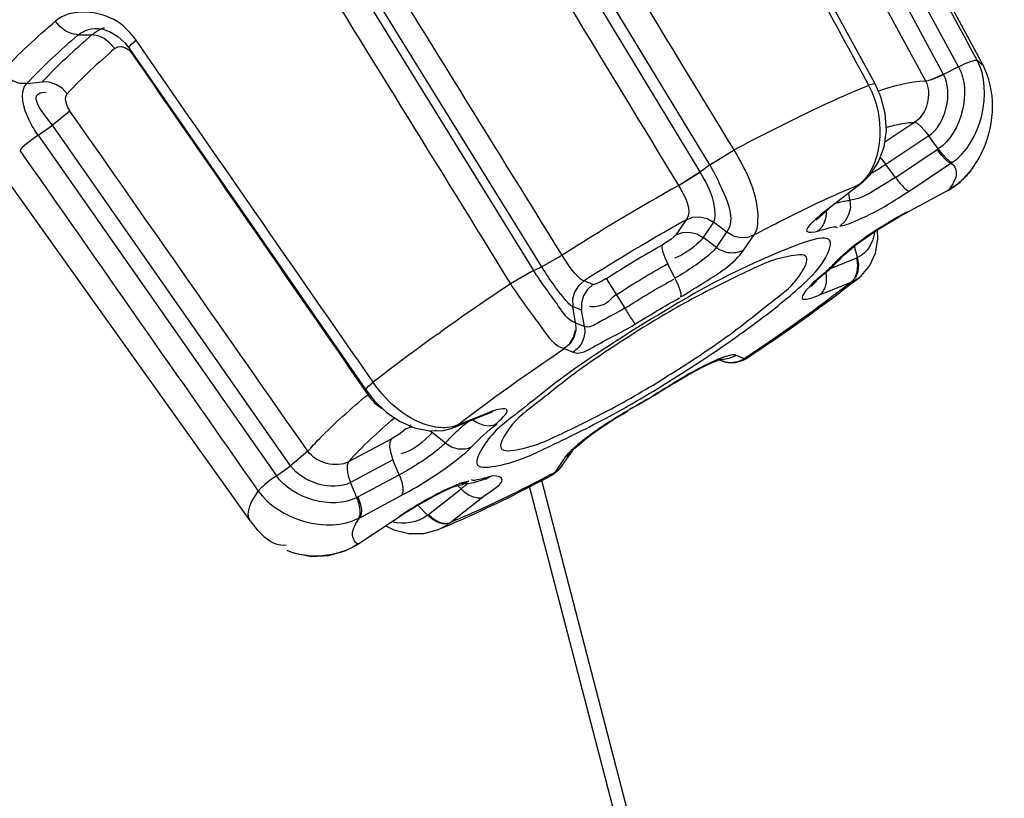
# Paper-space layout 'Sheet' of a CAD drawing. Header units: inches. Extents: x 0.2 to 10.8, y 0.2 to 8.3.
# Tile 19 of 256: x 1.6394 to 1.7409, y 1.6945 to 1.7747. Entities that reach past the tile are written whole.
import ezdxf

# ---------------------------------------------------------------- set-up
doc = ezdxf.new("R2010")
doc.units = ezdxf.units.IN
doc.header["$MEASUREMENT"] = 0
doc.layers.get('0').update_dxf_attribs({"lineweight": 5})

psp = doc.layouts.new('Sheet')

# ---------------------------------------------------------------- linework, layer by layer
at = {"color": 0, "linetype": 'ByBlock', "lineweight": -3}
for p, q in [((1.738661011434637, 1.770057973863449), (1.713147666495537, 1.817496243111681)), ((1.736141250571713, 1.76989915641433), (1.715775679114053, 1.807513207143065)), ((1.71420431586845, 1.806717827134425), (1.734562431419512, 1.769142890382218)), ((1.727539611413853, 1.768133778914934), (1.707033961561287, 1.805721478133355)), ((1.71237861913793, 1.80598629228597), (1.732735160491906, 1.768428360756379)), ((1.710498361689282, 1.759785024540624), (1.688202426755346, 1.796508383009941)), ((1.68722545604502, 1.795780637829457), (1.70947708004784, 1.75907187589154)), ((1.669749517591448, 1.785441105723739), (1.692334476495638, 1.748894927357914)), ((1.693198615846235, 1.749271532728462), (1.67058422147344, 1.785796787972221)), ((1.645422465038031, 1.773184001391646), (1.646822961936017, 1.773183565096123)), ((1.650270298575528, 1.771862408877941), (1.650628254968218, 1.771632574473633)), ((1.650631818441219, 1.771834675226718), (1.675047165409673, 1.736591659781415)), ((1.650628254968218, 1.771632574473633), (1.650905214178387, 1.771327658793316)), ((1.736141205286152, 1.769900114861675), (1.734577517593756, 1.769112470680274)), ((1.738050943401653, 1.770576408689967), (1.738661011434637, 1.770057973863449)), ((1.640105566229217, 1.768153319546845), (1.641699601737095, 1.768335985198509)), ((1.727539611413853, 1.768133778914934), (1.726874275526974, 1.767983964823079)), ((1.6631502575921, 1.723075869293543), (1.631866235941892, 1.766923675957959)), ((1.64456097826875, 1.765326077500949), (1.642749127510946, 1.763870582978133)), ((1.641272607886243, 1.76284065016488), (1.642747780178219, 1.763871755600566)), ((1.667302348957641, 1.728776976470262), (1.642749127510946, 1.763870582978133)), ((1.731646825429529, 1.76417657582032), (1.728530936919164, 1.762107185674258)), ((1.641272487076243, 1.762841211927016), (1.665831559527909, 1.727745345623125)), ((1.733063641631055, 1.762765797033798), (1.72864856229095, 1.759833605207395)), ((1.734044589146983, 1.761427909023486), (1.733063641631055, 1.762765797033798)), ((1.710498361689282, 1.759785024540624), (1.712999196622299, 1.761331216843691)), ((1.729630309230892, 1.758494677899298), (1.73393458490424, 1.761353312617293)), ((1.73393458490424, 1.761353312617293), (1.734044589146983, 1.761427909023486)), ((1.710493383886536, 1.759782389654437), (1.709498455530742, 1.759045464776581)), ((1.728065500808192, 1.76055200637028), (1.728648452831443, 1.759833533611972)), ((1.729630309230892, 1.758494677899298), (1.72864856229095, 1.759833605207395)), ((1.731055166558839, 1.757089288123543), (1.735359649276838, 1.759948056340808)), ((1.735359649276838, 1.759948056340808), (1.735482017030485, 1.760030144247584)), ((1.707268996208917, 1.757657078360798), (1.70947708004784, 1.75907187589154)), ((1.707272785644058, 1.757654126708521), (1.709498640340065, 1.759045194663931)), ((1.722506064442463, 1.75510489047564), (1.726115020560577, 1.757882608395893)), ((1.726115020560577, 1.757882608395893), (1.725867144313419, 1.757744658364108)), ((1.725959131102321, 1.757819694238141), (1.725897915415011, 1.757769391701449)), ((1.725959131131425, 1.757819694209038), (1.726226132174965, 1.757971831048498)), ((1.726226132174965, 1.757971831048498), (1.726115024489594, 1.757882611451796)), ((1.72495190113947, 1.756135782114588), (1.724815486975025, 1.756861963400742)), ((1.730755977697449, 1.754841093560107), (1.735147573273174, 1.757226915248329)), ((1.735014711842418, 1.757116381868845), (1.735125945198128, 1.757208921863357)), ((1.735143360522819, 1.757186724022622), (1.735014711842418, 1.757116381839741)), ((1.735268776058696, 1.757294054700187), (1.735144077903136, 1.757187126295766)), ((1.735268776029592, 1.757294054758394), (1.735147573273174, 1.757226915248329)), ((1.721455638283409, 1.754077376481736), (1.722754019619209, 1.755242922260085)), ((1.722754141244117, 1.755242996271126), (1.722506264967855, 1.755105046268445)), ((1.730755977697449, 1.754841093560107), (1.730888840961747, 1.754951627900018)), ((1.708060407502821, 1.754130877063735), (1.706986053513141, 1.752559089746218)), ((1.710894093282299, 1.753879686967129), (1.7098217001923, 1.752310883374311)), ((1.712255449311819, 1.752853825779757), (1.710894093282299, 1.753879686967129)), ((1.711184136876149, 1.751284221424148), (1.712229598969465, 1.752813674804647)), ((1.71292722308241, 1.752484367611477), (1.712255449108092, 1.752853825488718)), ((1.71401969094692, 1.751035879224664), (1.715065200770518, 1.7525653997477)), ((1.715065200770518, 1.7525653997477), (1.715097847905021, 1.752611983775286)), ((1.711184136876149, 1.751284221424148), (1.7098217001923, 1.752310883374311)), ((1.695283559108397, 1.750471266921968), (1.693198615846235, 1.749271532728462)), ((1.725737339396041, 1.750250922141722), (1.725422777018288, 1.751411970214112)), ((1.706914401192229, 1.748108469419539), (1.706165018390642, 1.749583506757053)), ((1.722931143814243, 1.749104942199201), (1.725653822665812, 1.750215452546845)), ((1.724152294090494, 1.750313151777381), (1.723622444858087, 1.749918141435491)), ((1.725653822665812, 1.750215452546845), (1.725737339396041, 1.750250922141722)), ((1.692334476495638, 1.748894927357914), (1.689962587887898, 1.747519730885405)), ((1.692338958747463, 1.748898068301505), (1.693194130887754, 1.749268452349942)), ((1.698461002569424, 1.747447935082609), (1.697538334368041, 1.747822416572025)), ((1.699825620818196, 1.748062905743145), (1.701740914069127, 1.745006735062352)), ((1.720933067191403, 1.747250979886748), (1.721549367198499, 1.747848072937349)), ((1.721550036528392, 1.7478486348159), (1.72120005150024, 1.747626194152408)), ((1.72182579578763, 1.746376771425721), (1.725173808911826, 1.747742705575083)), ((1.725173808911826, 1.747742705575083), (1.725879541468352, 1.748155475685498)), ((1.697293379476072, 1.744799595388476), (1.696372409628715, 1.745173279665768)), ((1.696654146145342, 1.74350013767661), (1.696372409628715, 1.745173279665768)), ((1.697575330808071, 1.743125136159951), (1.697293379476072, 1.744799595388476)), ((1.696677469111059, 1.743489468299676), (1.697575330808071, 1.743125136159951)), ((1.682467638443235, 1.742348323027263), (1.682707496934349, 1.742520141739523)), ((1.695509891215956, 1.740841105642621), (1.696407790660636, 1.740476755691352)), ((1.711459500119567, 1.739690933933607), (1.711696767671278, 1.739769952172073)), ((1.711459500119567, 1.739690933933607), (1.711735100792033, 1.739579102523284)), ((1.711735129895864, 1.739579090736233), (1.711885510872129, 1.739523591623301)), ((1.711842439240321, 1.739537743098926), (1.711772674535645, 1.739564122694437)), ((1.712106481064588, 1.739457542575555), (1.711842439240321, 1.739537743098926)), ((1.711885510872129, 1.739523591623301), (1.712570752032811, 1.739403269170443)), ((1.712615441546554, 1.739395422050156), (1.713367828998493, 1.739488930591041)), ((1.71407074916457, 1.739805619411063), (1.713172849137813, 1.740169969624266)), ((1.714225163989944, 1.739908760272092), (1.71407074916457, 1.739805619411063)), ((1.714275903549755, 1.739829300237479), (1.71409924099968, 1.739798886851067)), ((1.674955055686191, 1.736526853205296), (1.675249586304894, 1.736100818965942)), ((1.675248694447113, 1.736094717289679), (1.675357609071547, 1.736188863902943)), ((1.675249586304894, 1.736100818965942), (1.675352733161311, 1.736195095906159)), ((1.687754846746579, 1.734269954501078), (1.684495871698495, 1.732940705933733)), ((1.687378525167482, 1.734045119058), (1.68775455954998, 1.73426983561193)), ((1.687379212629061, 1.73404542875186), (1.688043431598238, 1.734281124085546)), ((1.688043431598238, 1.734281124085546), (1.688107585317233, 1.734296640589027)), ((1.702030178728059, 1.734402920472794), (1.702090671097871, 1.734473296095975)), ((1.684119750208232, 1.73271595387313), (1.687378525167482, 1.734045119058)), ((1.679215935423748, 1.732600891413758), (1.679803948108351, 1.732786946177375)), ((1.681661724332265, 1.732359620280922), (1.681926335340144, 1.732197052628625)), ((1.684405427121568, 1.732906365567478), (1.683990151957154, 1.732665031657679)), ((1.68411977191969, 1.732715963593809), (1.683990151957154, 1.732665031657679)), ((1.684495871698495, 1.732940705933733), (1.684119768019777, 1.732715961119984)), ((1.684495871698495, 1.732940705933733), (1.684405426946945, 1.732906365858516)), ((1.677659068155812, 1.731522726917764), (1.67328226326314, 1.729184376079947)), ((1.681926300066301, 1.732197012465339), (1.683247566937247, 1.731132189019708)), ((1.669082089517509, 1.730265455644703), (1.667302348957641, 1.728776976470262)), ((1.695303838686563, 1.72879680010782), (1.696349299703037, 1.73032624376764)), ((1.67785088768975, 1.729378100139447), (1.673482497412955, 1.727044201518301)), ((1.678499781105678, 1.727839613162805), (1.67785088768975, 1.729378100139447)), ((1.695560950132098, 1.729610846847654), (1.694515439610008, 1.728081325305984)), ((1.665830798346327, 1.727745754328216), (1.667302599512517, 1.728776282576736)), ((1.694515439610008, 1.728081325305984), (1.69508050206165, 1.728519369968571)), ((1.695051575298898, 1.728478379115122), (1.695180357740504, 1.728627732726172)), ((1.69508050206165, 1.728519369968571), (1.695303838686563, 1.72879680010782)), ((1.695303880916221, 1.728796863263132), (1.6952142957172, 1.728671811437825)), ((1.674241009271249, 1.725564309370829), (1.678499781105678, 1.727839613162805)), ((1.687507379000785, 1.727557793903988), (1.687328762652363, 1.72750391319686)), ((1.687389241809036, 1.727403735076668), (1.687966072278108, 1.72770089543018)), ((1.6873894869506, 1.72740383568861), (1.687564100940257, 1.727452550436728)), ((1.725307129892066, 1.603589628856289), (1.693190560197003, 1.727269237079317)), ((1.694481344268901, 1.728037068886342), (1.694149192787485, 1.72776380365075)), ((1.674130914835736, 1.725506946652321), (1.673482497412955, 1.727044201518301)), ((1.681512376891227, 1.723750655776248), (1.684873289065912, 1.726390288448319)), ((1.684873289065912, 1.726390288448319), (1.684546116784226, 1.726716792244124)), ((1.72376292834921, 1.604041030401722), (1.691932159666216, 1.726620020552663)), ((1.674130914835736, 1.725506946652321), (1.674241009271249, 1.725564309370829)), ((1.674433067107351, 1.723419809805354), (1.67869204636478, 1.725695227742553)), ((1.683713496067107, 1.722902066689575), (1.687074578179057, 1.725541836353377)), ((1.681424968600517, 1.723683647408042), (1.680404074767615, 1.724702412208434)), ((1.674220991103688, 1.720698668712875), (1.678605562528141, 1.723574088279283)), ((1.67431041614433, 1.72335499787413), (1.674433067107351, 1.723419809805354)), ((1.678605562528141, 1.723574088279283), (1.678525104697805, 1.723557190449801)), ((1.678588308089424, 1.723599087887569), (1.678525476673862, 1.72355743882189)), ((1.681424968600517, 1.723683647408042), (1.681512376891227, 1.723750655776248)), ((1.683620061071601, 1.722829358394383), (1.683713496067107, 1.722902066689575)), ((1.674097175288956, 1.720618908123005), (1.674176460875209, 1.720634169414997)), ((1.674301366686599, 1.720715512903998), (1.674176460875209, 1.720634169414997)), ((1.674220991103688, 1.720698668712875), (1.674301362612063, 1.720715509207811))]:
    psp.add_line(p, q, dxfattribs=at)
for points in [[(1.645422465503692, 1.773184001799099), (1.644787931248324, 1.773282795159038), (1.644149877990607, 1.773571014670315), (1.643559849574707, 1.774023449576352), (1.643067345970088, 1.774602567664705)], [(1.649175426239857, 1.771762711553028), (1.648681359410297, 1.772342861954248), (1.648091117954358, 1.772794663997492), (1.647453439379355, 1.773082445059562), (1.646822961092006, 1.773183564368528)], [(1.647735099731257, 1.773801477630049), (1.647940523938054, 1.773765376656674), (1.648717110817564, 1.773500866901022), (1.649498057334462, 1.773026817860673), (1.650205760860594, 1.772376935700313), (1.65063420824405, 1.771837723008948)], [(1.649177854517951, 1.771764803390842), (1.649498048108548, 1.771934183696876), (1.649877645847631, 1.771970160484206), (1.650270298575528, 1.771862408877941)], [(1.650631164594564, 1.771835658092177), (1.650691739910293, 1.771986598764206), (1.650947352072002, 1.772257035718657), (1.651373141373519, 1.772626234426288)], [(1.736141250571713, 1.76989915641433), (1.736812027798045, 1.77021593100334), (1.737388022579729, 1.770446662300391), (1.73781637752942, 1.770571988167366), (1.738056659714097, 1.770579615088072)], [(1.640105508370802, 1.768153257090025), (1.639393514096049, 1.768177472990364), (1.638690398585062, 1.768405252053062), (1.638055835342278, 1.768817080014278), (1.637544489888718, 1.769377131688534)], [(1.732735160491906, 1.768428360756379), (1.733009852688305, 1.768481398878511), (1.733422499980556, 1.768623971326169), (1.73395341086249, 1.768849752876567), (1.734562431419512, 1.769142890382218)], [(1.732742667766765, 1.768426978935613), (1.733022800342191, 1.768468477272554), (1.733442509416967, 1.768606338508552), (1.733972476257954, 1.768827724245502), (1.734577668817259, 1.769112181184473)], [(1.644264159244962, 1.767115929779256), (1.643748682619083, 1.767674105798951), (1.643111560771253, 1.768083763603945), (1.642407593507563, 1.768310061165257), (1.641699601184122, 1.768335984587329)], [(1.726230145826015, 1.757975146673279), (1.727029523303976, 1.75877026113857), (1.727896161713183, 1.760091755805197), (1.728465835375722, 1.761640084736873), (1.728702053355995, 1.763334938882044), (1.728591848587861, 1.765088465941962), (1.728143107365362, 1.76680963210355), (1.727541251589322, 1.768133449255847)], [(1.644565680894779, 1.765328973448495), (1.644344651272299, 1.765709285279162), (1.644188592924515, 1.766109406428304), (1.644112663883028, 1.766496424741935), (1.64413295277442, 1.766843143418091), (1.644262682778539, 1.767114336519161)], [(1.731646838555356, 1.764176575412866), (1.731889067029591, 1.764065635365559), (1.732223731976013, 1.763772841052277), (1.732626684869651, 1.763326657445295), (1.73306362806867, 1.762765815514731)], [(1.641272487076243, 1.762841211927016), (1.640635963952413, 1.762378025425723), (1.640077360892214, 1.761937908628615), (1.639646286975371, 1.761560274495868), (1.639381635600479, 1.761279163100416)], [(1.735359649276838, 1.759948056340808), (1.735119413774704, 1.760057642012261), (1.734786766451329, 1.760341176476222), (1.734379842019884, 1.760784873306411), (1.733934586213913, 1.761353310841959)], [(1.735482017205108, 1.76003014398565), (1.735242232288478, 1.760142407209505), (1.734902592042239, 1.760431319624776), (1.734491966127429, 1.760871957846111), (1.734044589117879, 1.761427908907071)], [(1.735144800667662, 1.757187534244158), (1.736294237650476, 1.757991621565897), (1.737594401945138, 1.759458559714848)], [(1.724952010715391, 1.756135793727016), (1.724987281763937, 1.755371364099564), (1.724810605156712, 1.754631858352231), (1.724437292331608, 1.753981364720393), (1.723899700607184, 1.753476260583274)], [(1.724154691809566, 1.750315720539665), (1.724347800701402, 1.750507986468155), (1.724850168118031, 1.750954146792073), (1.725565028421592, 1.75152570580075), (1.726467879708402, 1.752189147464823), (1.727522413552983, 1.75290906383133), (1.728680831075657, 1.753646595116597), (1.729882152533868, 1.754358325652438), (1.730755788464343, 1.754841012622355)], [(1.708060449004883, 1.754130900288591), (1.708746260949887, 1.754383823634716), (1.709489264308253, 1.754424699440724), (1.710226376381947, 1.754251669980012), (1.710894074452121, 1.753879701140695)], [(1.706986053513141, 1.752559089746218), (1.70679650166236, 1.752357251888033), (1.706471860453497, 1.752094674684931), (1.706053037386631, 1.751803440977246), (1.705588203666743, 1.751517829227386)], [(1.706986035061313, 1.752559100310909), (1.70767302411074, 1.752812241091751), (1.708416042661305, 1.752854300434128), (1.709152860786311, 1.752682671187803), (1.709821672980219, 1.752310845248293)], [(1.715065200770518, 1.7525653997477), (1.714384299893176, 1.75231353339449), (1.713651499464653, 1.752268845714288), (1.712909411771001, 1.752437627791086)], [(1.725879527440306, 1.748155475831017), (1.726149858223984, 1.748382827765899), (1.727008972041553, 1.74941055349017), (1.727584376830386, 1.750681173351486), (1.727835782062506, 1.752164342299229), (1.727774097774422, 1.753069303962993)], [(1.705588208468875, 1.751517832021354), (1.705563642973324, 1.751241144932), (1.705658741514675, 1.75079918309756), (1.705865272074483, 1.750230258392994), (1.70616491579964, 1.749583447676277)], [(1.725084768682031, 1.74770601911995), (1.72556186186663, 1.748202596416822), (1.725795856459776, 1.748809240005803), (1.725856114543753, 1.749511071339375), (1.725737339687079, 1.750250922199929)], [(1.725467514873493, 1.748160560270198), (1.72570057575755, 1.748757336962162), (1.725767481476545, 1.749463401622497), (1.725653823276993, 1.750215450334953)], [(1.697538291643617, 1.747822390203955), (1.696964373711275, 1.74731967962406), (1.696559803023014, 1.746672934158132), (1.696356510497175, 1.745937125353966), (1.696372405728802, 1.74517330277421)], [(1.698461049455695, 1.747447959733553), (1.697887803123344, 1.746945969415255), (1.697481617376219, 1.746298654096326), (1.697277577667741, 1.745561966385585), (1.697293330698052, 1.744799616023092)], [(1.699825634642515, 1.748062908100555), (1.699361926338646, 1.747791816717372), (1.698949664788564, 1.747584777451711), (1.698636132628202, 1.747464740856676), (1.698461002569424, 1.747447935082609)], [(1.706914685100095, 1.748108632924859), (1.70721471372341, 1.747462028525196), (1.707420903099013, 1.746892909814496), (1.707515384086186, 1.746450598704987), (1.707489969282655, 1.746173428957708)], [(1.696677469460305, 1.743489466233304), (1.696693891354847, 1.742732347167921), (1.696495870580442, 1.742005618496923), (1.696091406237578, 1.741352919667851), (1.695509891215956, 1.740841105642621)], [(1.696055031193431, 1.741353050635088), (1.696462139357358, 1.741999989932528), (1.696667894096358, 1.742736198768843)], [(1.706814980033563, 1.737271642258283), (1.707334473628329, 1.737590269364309), (1.708173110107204, 1.738083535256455), (1.708958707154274, 1.738521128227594), (1.709676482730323, 1.738897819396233), (1.710313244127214, 1.739209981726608), (1.710858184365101, 1.739455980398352), (1.711299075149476, 1.739634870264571), (1.711459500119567, 1.739690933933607)], [(1.714099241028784, 1.739798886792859), (1.713407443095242, 1.739483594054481), (1.712658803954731, 1.739385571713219), (1.712106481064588, 1.739457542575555)], [(1.712107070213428, 1.739457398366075), (1.712395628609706, 1.739402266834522), (1.71318160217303, 1.739406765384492), (1.713950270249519, 1.739643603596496), (1.714276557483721, 1.739829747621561)], [(1.675047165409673, 1.736591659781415), (1.675113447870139, 1.736739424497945), (1.675377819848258, 1.737005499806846), (1.675815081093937, 1.737371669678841)], [(1.675044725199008, 1.736588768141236), (1.675910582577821, 1.735482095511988), (1.67717047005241, 1.734277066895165), (1.678583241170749, 1.733318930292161), (1.680082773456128, 1.732665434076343), (1.681602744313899, 1.732357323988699), (1.683047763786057, 1.732413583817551), (1.683977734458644, 1.732660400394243)], [(1.696343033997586, 1.730317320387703), (1.69640019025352, 1.730384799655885), (1.696578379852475, 1.730569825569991), (1.69687056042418, 1.730842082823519), (1.697268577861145, 1.731182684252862), (1.69776435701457, 1.731578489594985), (1.698352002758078, 1.732020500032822), (1.699025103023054, 1.732500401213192), (1.699775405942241, 1.733009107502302), (1.700590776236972, 1.733535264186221), (1.70145620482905, 1.734066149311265), (1.702029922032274, 1.734402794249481)], [(1.686092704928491, 1.733520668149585), (1.686518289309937, 1.733216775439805), (1.68717033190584, 1.732954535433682), (1.687809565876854, 1.732887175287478), (1.688380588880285, 1.733020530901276)], [(1.679215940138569, 1.732600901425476), (1.678948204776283, 1.732361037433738), (1.678567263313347, 1.732078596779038), (1.67812014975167, 1.731787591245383), (1.677659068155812, 1.731522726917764)], [(1.677659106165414, 1.731522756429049), (1.677513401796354, 1.731179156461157), (1.677497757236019, 1.730676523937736), (1.677613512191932, 1.730058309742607), (1.677850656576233, 1.729377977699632)], [(1.673282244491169, 1.729184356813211), (1.673136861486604, 1.728840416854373), (1.673125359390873, 1.728340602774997), (1.673243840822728, 1.727724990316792), (1.673482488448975, 1.727044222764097)], [(1.694148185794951, 1.727763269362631), (1.694319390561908, 1.727861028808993), (1.694922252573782, 1.728336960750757), (1.695180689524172, 1.728628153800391)], [(1.665831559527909, 1.727745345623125), (1.665197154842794, 1.727279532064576), (1.66464280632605, 1.726832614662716), (1.664217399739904, 1.726446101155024), (1.663960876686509, 1.72615583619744)], [(1.684596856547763, 1.726767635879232), (1.685025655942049, 1.726854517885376), (1.685680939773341, 1.727170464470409)], [(1.678605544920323, 1.723574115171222), (1.679222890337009, 1.723976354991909), (1.680171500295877, 1.724565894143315), (1.681082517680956, 1.725100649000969), (1.681929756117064, 1.725569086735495), (1.68269156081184, 1.725963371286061), (1.683351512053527, 1.726279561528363), (1.683895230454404, 1.726516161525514), (1.684306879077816, 1.726673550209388), (1.684565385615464, 1.726755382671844), (1.684590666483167, 1.726762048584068)], [(1.674310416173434, 1.723354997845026), (1.674454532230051, 1.723697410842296), (1.674471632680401, 1.724200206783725), (1.674360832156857, 1.724820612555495), (1.674130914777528, 1.725506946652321)], [(1.674241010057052, 1.72556430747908), (1.674476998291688, 1.724888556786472), (1.67459297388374, 1.724278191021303), (1.674579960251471, 1.72377055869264), (1.674433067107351, 1.723419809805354)], [(1.683620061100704, 1.722829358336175), (1.683134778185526, 1.722765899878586), (1.682571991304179, 1.722894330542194), (1.681986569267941, 1.723209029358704), (1.681424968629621, 1.723683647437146)], [(1.681512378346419, 1.723750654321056), (1.682072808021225, 1.723284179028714), (1.682652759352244, 1.722973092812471), (1.683218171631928, 1.722838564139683), (1.683713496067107, 1.722902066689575)], [(1.677113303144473, 1.72258302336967), (1.677935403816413, 1.722164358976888), (1.679489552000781, 1.72178778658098), (1.681038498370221, 1.721799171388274), (1.682526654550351, 1.722198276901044)], [(1.666938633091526, 1.720039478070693), (1.667737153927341, 1.719747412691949), (1.669466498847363, 1.71943002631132), (1.671225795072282, 1.719511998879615), (1.672927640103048, 1.719990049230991), (1.674176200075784, 1.720634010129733)]]:
    psp.add_lwpolyline(points, dxfattribs=at)
for centre, radius, start, end in [((28.57508942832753, 21.49732624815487), 33.29843269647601, 216.3034192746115, 216.4833337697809), ((1.718306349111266, 1.763247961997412), 0.009784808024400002, 28.12909307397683, 28.92911272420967), ((1.833020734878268, 1.534324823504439), 0.2563027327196, 119.3821857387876, 122.5070069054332), ((1.722967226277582, 1.761369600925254), 0.004642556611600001, 310.1245995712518, 311.9484193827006), ((1.722871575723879, 1.761476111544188), 0.004785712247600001, 311.9477203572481, 313.6081620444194), ((1.747402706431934, 1.724042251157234), 0.03504422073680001, 118.114589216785, 118.3803097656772), ((1.824115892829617, 1.548629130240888), 0.2360081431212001, 119.4552455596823, 122.4339557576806), ((1.832441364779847, 1.532968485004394), 0.2575502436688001, 123.5869825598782, 125.5474737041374), ((1.79536963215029, 1.584523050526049), 0.1940507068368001, 125.5784402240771, 128.03053454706), ((1.718770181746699, 1.722054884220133), 0.019169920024, 113.9151181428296, 114.2716317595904), ((1.691706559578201, 1.724688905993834), 0.010363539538, 110.3270918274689, 110.7134131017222), ((1.722835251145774, 1.698456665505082), 0.04156362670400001, 119.9415025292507, 120.0593347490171), ((1.609083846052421, 1.888975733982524), 0.1821690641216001, 297.8149382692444, 297.9673751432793)]:
    psp.add_arc(centre, radius, start, end, dxfattribs=at)
for points in [[(1.738056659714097, 1.770579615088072), (1.731266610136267, 1.783128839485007), (1.724472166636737, 1.795675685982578), (1.717680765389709, 1.808224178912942)], [(1.706469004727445, 1.805413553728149), (1.713266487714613, 1.792934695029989), (1.720078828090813, 1.78046393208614), (1.726874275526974, 1.767983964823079)], [(1.712999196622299, 1.761331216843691), (1.70555374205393, 1.773576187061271), (1.698122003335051, 1.785829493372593), (1.69067704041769, 1.798074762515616)], [(1.685020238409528, 1.794348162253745), (1.692432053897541, 1.782115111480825), (1.6998576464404, 1.769890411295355), (1.707268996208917, 1.757657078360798)], [(1.695283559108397, 1.750471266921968), (1.687749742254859, 1.762630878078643), (1.680231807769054, 1.774800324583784), (1.672698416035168, 1.786960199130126)], [(1.667373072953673, 1.784101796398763), (1.674898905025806, 1.771905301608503), (1.682436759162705, 1.759716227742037), (1.689962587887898, 1.747519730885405)], [(1.637542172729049, 1.769374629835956), (1.639266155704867, 1.771235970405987), (1.641148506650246, 1.772950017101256), (1.643070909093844, 1.774605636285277)], [(1.645422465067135, 1.773184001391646), (1.643573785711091, 1.771591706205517), (1.641763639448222, 1.76994323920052), (1.640105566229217, 1.768153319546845)], [(1.641699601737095, 1.768335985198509), (1.643297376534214, 1.770060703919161), (1.645041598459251, 1.771649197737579), (1.646822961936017, 1.773183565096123)], [(1.675815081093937, 1.737371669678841), (1.667661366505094, 1.749118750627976), (1.659525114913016, 1.760877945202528), (1.651373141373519, 1.772626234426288)], [(1.649177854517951, 1.771764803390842), (1.647468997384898, 1.770292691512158), (1.645795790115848, 1.768768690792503), (1.644262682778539, 1.767114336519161)], [(1.650901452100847, 1.771325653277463), (1.65891453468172, 1.759722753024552), (1.666941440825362, 1.748129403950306), (1.674955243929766, 1.736527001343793)], [(1.736142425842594, 1.769900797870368), (1.737524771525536, 1.767340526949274), (1.73646949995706, 1.763035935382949), (1.734044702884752, 1.761427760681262)], [(1.735482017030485, 1.760030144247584), (1.738473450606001, 1.762065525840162), (1.739768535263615, 1.767391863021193), (1.738050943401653, 1.770576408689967)], [(1.733063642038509, 1.762765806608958), (1.734851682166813, 1.764003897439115), (1.735608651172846, 1.767197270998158), (1.73457770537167, 1.769112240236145)], [(1.726935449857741, 1.76786110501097), (1.728488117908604, 1.764956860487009), (1.728557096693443, 1.760282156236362), (1.726172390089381, 1.758010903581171)], [(1.727927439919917, 1.767420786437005), (1.729486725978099, 1.767926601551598), (1.731101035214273, 1.76843256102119), (1.732740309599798, 1.768431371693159)], [(1.73274032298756, 1.768431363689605), (1.733436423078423, 1.767143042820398), (1.732875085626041, 1.764973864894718), (1.731646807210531, 1.764176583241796)], [(1.669082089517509, 1.730265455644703), (1.660907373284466, 1.741951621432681), (1.652735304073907, 1.753639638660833), (1.64456097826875, 1.765326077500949)], [(1.639381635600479, 1.761279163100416), (1.647574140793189, 1.749570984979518), (1.655767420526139, 1.737863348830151), (1.663960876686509, 1.72615583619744)], [(1.707270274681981, 1.757658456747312), (1.707889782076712, 1.75662489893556), (1.708809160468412, 1.755074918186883), (1.708060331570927, 1.754130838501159)], [(1.730745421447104, 1.754874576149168), (1.728501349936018, 1.753662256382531), (1.726311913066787, 1.752293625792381), (1.72437972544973, 1.750628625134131)], [(1.727480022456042, 1.752864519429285), (1.727388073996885, 1.751821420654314), (1.726708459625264, 1.750642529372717), (1.725737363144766, 1.750250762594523)], [(1.705588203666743, 1.751517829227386), (1.703675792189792, 1.750416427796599), (1.701761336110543, 1.749310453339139), (1.699936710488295, 1.748069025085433)], [(1.706165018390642, 1.749583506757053), (1.704406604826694, 1.748570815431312), (1.702646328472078, 1.74755389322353), (1.700968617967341, 1.74641246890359)], [(1.724152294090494, 1.750313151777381), (1.723300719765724, 1.749413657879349), (1.722393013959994, 1.748558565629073), (1.72140731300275, 1.747808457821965)], [(1.701740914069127, 1.745006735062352), (1.703403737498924, 1.746042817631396), (1.705065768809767, 1.747088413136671), (1.706805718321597, 1.747988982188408)], [(1.725084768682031, 1.74770601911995), (1.72157130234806, 1.744964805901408), (1.71792983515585, 1.74238547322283), (1.714225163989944, 1.739908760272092)], [(1.714276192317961, 1.739829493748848), (1.718237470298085, 1.742471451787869), (1.722129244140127, 1.745226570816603), (1.725881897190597, 1.748157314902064)], [(1.702782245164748, 1.743350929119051), (1.704295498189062, 1.744293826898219), (1.705808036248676, 1.745245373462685), (1.707391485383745, 1.74606493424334)], [(1.684495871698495, 1.732940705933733), (1.688058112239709, 1.735719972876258), (1.691751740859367, 1.738333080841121), (1.695509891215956, 1.740841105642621)], [(1.710890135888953, 1.739530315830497), (1.709473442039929, 1.738891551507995), (1.708117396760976, 1.738117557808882), (1.706798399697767, 1.737295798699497)], [(1.706798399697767, 1.737295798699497), (1.705285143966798, 1.736352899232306), (1.703772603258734, 1.735401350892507), (1.702189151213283, 1.734581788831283)], [(1.706814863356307, 1.737271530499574), (1.705275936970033, 1.73631263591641), (1.703737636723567, 1.7353451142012), (1.702127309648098, 1.734511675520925)], [(1.67328226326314, 1.729184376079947), (1.674717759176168, 1.730810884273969), (1.676331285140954, 1.732277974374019), (1.677975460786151, 1.733693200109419)], [(1.685958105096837, 1.730728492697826), (1.686757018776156, 1.731572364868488), (1.6876130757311, 1.732369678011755), (1.688537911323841, 1.733073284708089)], [(1.681926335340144, 1.732197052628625), (1.681023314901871, 1.731247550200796), (1.679933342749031, 1.730354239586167), (1.678675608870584, 1.729986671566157)], [(1.67328227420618, 1.729184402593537), (1.672014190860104, 1.728487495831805), (1.669909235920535, 1.729078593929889), (1.669077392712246, 1.730262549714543)], [(1.673482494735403, 1.727044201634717), (1.671575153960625, 1.726075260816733), (1.668535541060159, 1.727027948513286), (1.667302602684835, 1.728776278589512)], [(1.674131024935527, 1.725506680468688), (1.671604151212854, 1.724155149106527), (1.667479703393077, 1.725402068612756), (1.665830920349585, 1.727745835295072)], [(1.663150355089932, 1.723075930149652), (1.662532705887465, 1.72394122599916), (1.663369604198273, 1.725279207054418), (1.663966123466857, 1.726159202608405)], [(1.663966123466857, 1.726159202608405), (1.666024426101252, 1.723239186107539), (1.671140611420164, 1.721707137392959), (1.67431041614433, 1.72335499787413)], [(1.6631502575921, 1.723075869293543), (1.664005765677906, 1.721876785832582), (1.665384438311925, 1.720364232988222), (1.666832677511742, 1.720633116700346)], [(1.681425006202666, 1.723684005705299), (1.680443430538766, 1.722910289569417), (1.678945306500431, 1.722661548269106), (1.67773989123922, 1.722991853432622)], [(1.674097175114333, 1.720618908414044), (1.67207020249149, 1.719347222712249), (1.669132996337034, 1.719086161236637), (1.666941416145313, 1.720046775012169)]]:
    psp.add_open_spline(points, degree=3, dxfattribs=at)
for points, knots in [([(1.65136958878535, 1.772624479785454), (1.65084871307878, 1.773371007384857), (1.648790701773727, 1.77559882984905), (1.644682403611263, 1.775981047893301), (1.643070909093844, 1.774605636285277)], [0, 0, 0, 0, 0.3005293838, 1, 1, 1, 1]), ([(1.645421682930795, 1.77318521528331), (1.645716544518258, 1.773438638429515), (1.646470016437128, 1.773822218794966), (1.647308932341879, 1.773862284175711), (1.647731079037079, 1.773803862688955)], [0, 0, 0, 0, 0.477073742, 1, 1, 1, 1]), ([(1.647692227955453, 1.773768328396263), (1.647759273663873, 1.773801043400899), (1.647893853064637, 1.773860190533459), (1.648034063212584, 1.773905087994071), (1.648104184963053, 1.773922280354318)], [0, 0, 0, 0, 0.5081845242, 1, 1, 1, 1]), ([(1.64682241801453, 1.773184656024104), (1.646949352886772, 1.773290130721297), (1.647226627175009, 1.773503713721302), (1.647526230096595, 1.773687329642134), (1.647692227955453, 1.773768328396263)], [0, 0, 0, 0, 0.4718823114, 1, 1, 1, 1]), ([(1.737590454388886, 1.759452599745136), (1.738008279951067, 1.760079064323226), (1.73986801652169, 1.763177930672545), (1.740025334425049, 1.767521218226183), (1.738661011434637, 1.770057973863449)], [0, 0, 0, 0, 0.2072497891, 1, 1, 1, 1]), ([(1.641272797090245, 1.7628407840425), (1.640924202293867, 1.763334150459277), (1.640025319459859, 1.764828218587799), (1.639254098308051, 1.767233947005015), (1.640104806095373, 1.768154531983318)], [0, 0, 0, 0, 0.3252078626, 1, 1, 1, 1]), ([(1.712997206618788, 1.761329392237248), (1.714252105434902, 1.761998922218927), (1.71880056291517, 1.764368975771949), (1.723439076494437, 1.766577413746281), (1.726870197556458, 1.767981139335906)], [0, 0, 0, 0, 0.2772857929, 1, 1, 1, 1]), ([(1.642748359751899, 1.763870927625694), (1.642078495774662, 1.764843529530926), (1.640074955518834, 1.766916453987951), (1.641852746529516, 1.767318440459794), (1.64210106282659, 1.76724698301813)], [0, 0, 0, 0, 0.8204798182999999, 1, 1, 1, 1]), ([(1.728690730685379, 1.763663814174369), (1.729234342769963, 1.76381194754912), (1.730209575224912, 1.764044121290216), (1.731208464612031, 1.764169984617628), (1.731646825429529, 1.76417657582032)], [0, 0, 0, 0, 0.5623966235, 1, 1, 1, 1]), ([(1.715097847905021, 1.752611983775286), (1.715373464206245, 1.753007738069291), (1.715826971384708, 1.756209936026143), (1.714315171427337, 1.75911749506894), (1.712997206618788, 1.761329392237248)], [0, 0, 0, 0, 0.1577567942, 1, 1, 1, 1]), ([(1.710493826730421, 1.759782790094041), (1.710901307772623, 1.759103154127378), (1.711882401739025, 1.757057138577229), (1.713197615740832, 1.754172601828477), (1.71225561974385, 1.75285372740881)], [0, 0, 0, 0, 0.3283777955, 1, 1, 1, 1]), ([(1.728648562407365, 1.759833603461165), (1.728404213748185, 1.759671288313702), (1.727891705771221, 1.759341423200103), (1.727371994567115, 1.759022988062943), (1.727099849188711, 1.758862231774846)], [0, 0, 0, 0, 0.4813499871, 1, 1, 1, 1]), ([(1.735359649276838, 1.759948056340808), (1.735693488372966, 1.759786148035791), (1.736189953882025, 1.758636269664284), (1.735495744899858, 1.757756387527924), (1.735147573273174, 1.757226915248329)], [0, 0, 0, 0, 0.3692862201, 1, 1, 1, 1]), ([(1.710894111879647, 1.753879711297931), (1.711039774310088, 1.754112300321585), (1.711199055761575, 1.756027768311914), (1.710293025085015, 1.757721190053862), (1.709498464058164, 1.759045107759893)], [0, 0, 0, 0, 0.1509147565, 1, 1, 1, 1]), ([(1.737577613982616, 1.759461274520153), (1.737417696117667, 1.759223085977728), (1.737069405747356, 1.758765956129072), (1.736668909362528, 1.758353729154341), (1.73645722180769, 1.758161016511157)], [0, 0, 0, 0, 0.500544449, 1, 1, 1, 1]), ([(1.715065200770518, 1.7525653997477), (1.716038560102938, 1.753082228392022), (1.719582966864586, 1.754922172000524), (1.723194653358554, 1.756639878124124), (1.725867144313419, 1.757744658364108)], [0, 0, 0, 0, 0.275936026, 1, 1, 1, 1]), ([(1.729630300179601, 1.758494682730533), (1.729170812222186, 1.758189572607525), (1.727680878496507, 1.757309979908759), (1.726143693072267, 1.756260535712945), (1.724951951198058, 1.756135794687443)], [0, 0, 0, 0, 0.3152119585, 1, 1, 1, 1]), ([(1.72963023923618, 1.758494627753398), (1.729888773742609, 1.758142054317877), (1.73030985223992, 1.757668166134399), (1.730821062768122, 1.757110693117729), (1.731055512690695, 1.757089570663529)], [0, 0, 0, 0, 0.6500178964, 1, 1, 1, 1]), ([(1.73645722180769, 1.758161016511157), (1.736275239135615, 1.757995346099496), (1.735894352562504, 1.757683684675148), (1.73548155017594, 1.757415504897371), (1.735268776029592, 1.757294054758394)], [0, 0, 0, 0, 0.5011224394, 1, 1, 1, 1]), ([(1.723899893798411, 1.753476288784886), (1.724305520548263, 1.753519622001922), (1.726856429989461, 1.754451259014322), (1.729162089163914, 1.75583215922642), (1.731055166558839, 1.757089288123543)], [0, 0, 0, 0, 0.1521915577, 1, 1, 1, 1]), ([(1.723554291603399, 1.755871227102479), (1.723599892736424, 1.755882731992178), (1.723690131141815, 1.755905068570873), (1.723780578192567, 1.755926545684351), (1.723825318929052, 1.755936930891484)], [0, 0, 0, 0, 0.5059155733, 1, 1, 1, 1]), ([(1.723825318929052, 1.755936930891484), (1.724023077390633, 1.755982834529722), (1.724396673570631, 1.756060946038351), (1.724774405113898, 1.756116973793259), (1.72495190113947, 1.756135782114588)], [0, 0, 0, 0, 0.5321442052, 1, 1, 1, 1]), ([(1.722506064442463, 1.75510489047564), (1.722334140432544, 1.754969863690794), (1.722010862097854, 1.754708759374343), (1.721696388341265, 1.754437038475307), (1.721550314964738, 1.754305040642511)], [0, 0, 0, 0, 0.5261520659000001, 1, 1, 1, 1]), ([(1.722511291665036, 1.755031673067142), (1.722530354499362, 1.754623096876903), (1.722403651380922, 1.753823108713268), (1.721910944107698, 1.753168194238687), (1.72161454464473, 1.752945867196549)], [0, 0, 0, 0, 0.5246972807, 1, 1, 1, 1]), ([(1.721362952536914, 1.754132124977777), (1.72100910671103, 1.753798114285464), (1.71983114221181, 1.752693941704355), (1.721264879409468, 1.752835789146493), (1.721614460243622, 1.752945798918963)], [0, 0, 0, 0, 0.5703975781, 1, 1, 1, 1]), ([(1.721550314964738, 1.754305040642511), (1.721518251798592, 1.754276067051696), (1.721455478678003, 1.754218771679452), (1.721393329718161, 1.754160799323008), (1.721362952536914, 1.754132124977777)], [0, 0, 0, 0, 0.5084816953, 1, 1, 1, 1]), ([(1.7210479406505, 1.748366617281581), (1.721984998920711, 1.749298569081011), (1.724697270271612, 1.753643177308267), (1.713936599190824, 1.749355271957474), (1.707347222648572, 1.745722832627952), (1.699532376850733, 1.74087733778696), (1.695875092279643, 1.738253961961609)], [0, 0, 0, 0, 0.1148806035, 0.2717305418, 0.6087584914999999, 1, 1, 1, 1]), ([(1.721614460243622, 1.752945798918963), (1.722035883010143, 1.753078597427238), (1.722627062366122, 1.753224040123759), (1.723462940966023, 1.75349026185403), (1.723643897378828, 1.753315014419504)], [0, 0, 0, 0, 0.6368956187, 1, 1, 1, 1]), ([(1.709821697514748, 1.752310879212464), (1.709710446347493, 1.752148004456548), (1.708868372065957, 1.751250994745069), (1.707825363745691, 1.750528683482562), (1.706869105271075, 1.750151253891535)], [0, 0, 0, 0, 0.1609767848, 1, 1, 1, 1]), ([(1.697538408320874, 1.747822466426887), (1.697392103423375, 1.747843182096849), (1.696447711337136, 1.748654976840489), (1.695824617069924, 1.749606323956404), (1.695282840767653, 1.75047144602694)], [0, 0, 0, 0, 0.126453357, 1, 1, 1, 1]), ([(1.712420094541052, 1.742200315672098), (1.714037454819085, 1.743360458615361), (1.716707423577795, 1.745619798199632), (1.7194950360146, 1.747603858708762), (1.721043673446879, 1.750747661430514), (1.717324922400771, 1.750220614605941), (1.71421521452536, 1.74873477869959), (1.708675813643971, 1.746075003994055), (1.702939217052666, 1.742635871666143), (1.698963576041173, 1.740007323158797), (1.697045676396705, 1.73863160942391)], [0, 0, 0, 0, 0.1566375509, 0.2616682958, 0.3050596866, 0.3546149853, 0.4660139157, 0.6269892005, 0.8142562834, 1, 1, 1, 1]), ([(1.71118411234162, 1.751284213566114), (1.711026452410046, 1.751053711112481), (1.709717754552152, 1.749821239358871), (1.708214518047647, 1.748856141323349), (1.706914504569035, 1.748108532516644)], [0, 0, 0, 0, 0.1569852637, 1, 1, 1, 1]), ([(1.707490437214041, 1.746173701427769), (1.708220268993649, 1.746594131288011), (1.710484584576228, 1.748053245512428), (1.712960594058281, 1.749487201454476), (1.71401969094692, 1.751035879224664)], [0, 0, 0, 0, 0.3098330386, 1, 1, 1, 1]), ([(1.71118410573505, 1.751284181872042), (1.71158526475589, 1.750981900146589), (1.712558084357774, 1.750593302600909), (1.713593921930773, 1.750800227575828), (1.714019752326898, 1.751036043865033)], [0, 0, 0, 0, 0.50785178, 1, 1, 1, 1]), ([(1.72437972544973, 1.750628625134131), (1.724326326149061, 1.750582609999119), (1.724222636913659, 1.75049208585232), (1.724120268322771, 1.750400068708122), (1.724070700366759, 1.750354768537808)], [0, 0, 0, 0, 0.5121349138, 1, 1, 1, 1]), ([(1.723622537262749, 1.749918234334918), (1.723319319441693, 1.749597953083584), (1.722624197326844, 1.748872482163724), (1.721861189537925, 1.748216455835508), (1.721420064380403, 1.747866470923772)], [0, 0, 0, 0, 0.4392249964, 1, 1, 1, 1]), ([(1.724070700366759, 1.750354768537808), (1.723989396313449, 1.75028046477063), (1.723837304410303, 1.750137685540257), (1.723690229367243, 1.749989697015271), (1.723622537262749, 1.749918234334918)], [0, 0, 0, 0, 0.5280694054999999, 1, 1, 1, 1]), ([(1.696654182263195, 1.743499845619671), (1.695879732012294, 1.743733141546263), (1.694517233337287, 1.745915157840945), (1.693138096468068, 1.747624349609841), (1.692338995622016, 1.748898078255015)], [0, 0, 0, 0, 0.3497671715, 1, 1, 1, 1]), ([(1.696372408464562, 1.745173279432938), (1.696172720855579, 1.745258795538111), (1.694961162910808, 1.746583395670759), (1.693998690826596, 1.747983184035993), (1.693194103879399, 1.74926843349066)], [0, 0, 0, 0, 0.1253084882, 1, 1, 1, 1]), ([(1.722452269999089, 1.748638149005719), (1.722534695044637, 1.748207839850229), (1.722541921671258, 1.747368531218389), (1.722113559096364, 1.746612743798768), (1.721826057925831, 1.746376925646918)], [0, 0, 0, 0, 0.5409206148, 1, 1, 1, 1]), ([(1.689963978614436, 1.747519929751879), (1.690953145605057, 1.745950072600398), (1.692676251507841, 1.743804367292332), (1.694472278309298, 1.741120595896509), (1.695479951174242, 1.740850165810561)], [0, 0, 0, 0, 0.6400866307, 1, 1, 1, 1]), ([(1.713705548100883, 1.742392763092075), (1.714381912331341, 1.742877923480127), (1.716727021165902, 1.744603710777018), (1.719008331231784, 1.746427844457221), (1.720520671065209, 1.747856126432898)], [0, 0, 0, 0, 0.285788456, 1, 1, 1, 1]), ([(1.720520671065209, 1.747856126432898), (1.720611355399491, 1.747941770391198), (1.720788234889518, 1.748110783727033), (1.720962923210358, 1.748282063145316), (1.7210479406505, 1.748366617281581)], [0, 0, 0, 0, 0.5098680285, 1, 1, 1, 1]), ([(1.721199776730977, 1.747625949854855), (1.721144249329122, 1.747577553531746), (1.721036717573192, 1.747482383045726), (1.720930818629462, 1.747385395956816), (1.720879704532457, 1.747337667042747)], [0, 0, 0, 0, 0.5129687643, 1, 1, 1, 1]), ([(1.721420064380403, 1.747866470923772), (1.721358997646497, 1.747818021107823), (1.721233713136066, 1.747719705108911), (1.721107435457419, 1.747622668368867), (1.721042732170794, 1.747573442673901)], [0, 0, 0, 0, 0.4894888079, 1, 1, 1, 1]), ([(1.700866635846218, 1.746406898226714), (1.700155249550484, 1.745964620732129), (1.700069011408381, 1.7451967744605), (1.698058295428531, 1.745120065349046), (1.698177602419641, 1.745240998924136)], [0, 0, 0, 0, 0.8313921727, 1, 1, 1, 1]), ([(1.720879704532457, 1.747337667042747), (1.720497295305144, 1.746980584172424), (1.71922072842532, 1.745407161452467), (1.721259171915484, 1.746145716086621), (1.72182579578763, 1.746376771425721)], [0, 0, 0, 0, 0.4609224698, 1, 1, 1, 1]), ([(1.701740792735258, 1.74500666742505), (1.700879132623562, 1.744469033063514), (1.699602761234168, 1.74391222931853), (1.698054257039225, 1.742931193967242), (1.697575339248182, 1.743125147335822)], [0, 0, 0, 0, 0.6628010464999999, 1, 1, 1, 1]), ([(1.701740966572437, 1.745006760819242), (1.701971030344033, 1.744638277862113), (1.702318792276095, 1.74408682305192), (1.702662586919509, 1.743532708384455), (1.702782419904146, 1.743351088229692)], [0, 0, 0, 0, 0.6662702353, 1, 1, 1, 1]), ([(1.695875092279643, 1.738253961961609), (1.693999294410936, 1.736908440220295), (1.690902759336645, 1.73428827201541), (1.687669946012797, 1.731987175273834), (1.68587380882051, 1.72834129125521), (1.690186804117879, 1.728952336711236), (1.693793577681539, 1.730675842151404), (1.700218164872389, 1.733760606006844), (1.706871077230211, 1.737749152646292), (1.7114814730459, 1.740797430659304), (1.713705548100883, 1.742392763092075)], [0, 0, 0, 0, 0.1566429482, 0.2616645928, 0.3050591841, 0.3546134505, 0.4660208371, 0.6270153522, 0.8142737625, 1, 1, 1, 1]), ([(1.697575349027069, 1.743125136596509), (1.697658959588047, 1.742628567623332), (1.697529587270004, 1.74156370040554), (1.696830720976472, 1.740749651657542), (1.696407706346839, 1.740476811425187)], [0, 0, 0, 0, 0.5000928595, 1, 1, 1, 1]), ([(1.696407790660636, 1.740476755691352), (1.697140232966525, 1.74018007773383), (1.699510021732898, 1.741677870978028), (1.701463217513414, 1.742529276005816), (1.702782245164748, 1.743350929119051)], [0, 0, 0, 0, 0.3370989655, 1, 1, 1, 1]), ([(1.697045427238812, 1.738631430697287), (1.695428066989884, 1.737471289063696), (1.692758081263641, 1.735211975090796), (1.689970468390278, 1.733227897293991), (1.688421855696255, 1.730084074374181), (1.692140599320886, 1.730611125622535), (1.695250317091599, 1.732096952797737), (1.700789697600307, 1.73475676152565), (1.706526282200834, 1.738195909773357), (1.71050194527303, 1.740824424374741), (1.71241984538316, 1.742200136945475)], [0, 0, 0, 0, 0.1566374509, 0.2616682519, 0.3050599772, 0.3546152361, 0.4660141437, 0.626989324, 0.8142563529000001, 1, 1, 1, 1]), ([(1.71140182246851, 1.739751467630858), (1.711335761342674, 1.739724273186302), (1.711201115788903, 1.739667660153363), (1.711067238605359, 1.739609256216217), (1.710999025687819, 1.739579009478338)], [0, 0, 0, 0, 0.4891186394, 1, 1, 1, 1]), ([(1.711658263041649, 1.739853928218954), (1.711616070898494, 1.739837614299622), (1.71153040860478, 1.739803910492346), (1.711445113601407, 1.739769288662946), (1.71140182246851, 1.739751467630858)], [0, 0, 0, 0, 0.4914209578, 1, 1, 1, 1]), ([(1.711935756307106, 1.73995674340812), (1.711895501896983, 1.739942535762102), (1.711813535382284, 1.739912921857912), (1.711731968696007, 1.739882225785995), (1.71169045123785, 1.739866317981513)], [0, 0, 0, 0, 0.4898298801, 1, 1, 1, 1]), ([(1.711733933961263, 1.739759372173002), (1.711990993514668, 1.739754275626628), (1.712499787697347, 1.739822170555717), (1.712965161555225, 1.740035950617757), (1.713172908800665, 1.740169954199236)], [0, 0, 0, 0, 0.5098089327, 1, 1, 1, 1]), ([(1.713172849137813, 1.740169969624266), (1.71303080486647, 1.740227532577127), (1.712583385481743, 1.740162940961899), (1.712189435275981, 1.740046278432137), (1.711935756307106, 1.73995674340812)], [0, 0, 0, 0, 0.3629451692, 1, 1, 1, 1]), ([(1.68397692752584, 1.732784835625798), (1.683330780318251, 1.732644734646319), (1.680016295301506, 1.732810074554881), (1.677261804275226, 1.735259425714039), (1.675818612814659, 1.737373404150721)], [0, 0, 0, 0, 0.205279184, 1, 1, 1, 1]), ([(1.669077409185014, 1.730262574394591), (1.669462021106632, 1.730703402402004), (1.671396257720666, 1.732774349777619), (1.673523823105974, 1.734654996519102), (1.675245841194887, 1.736098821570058)], [0, 0, 0, 0, 0.2065594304, 1, 1, 1, 1]), ([(1.67524590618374, 1.73609887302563), (1.675444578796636, 1.735809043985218), (1.675892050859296, 1.735279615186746), (1.676437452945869, 1.734849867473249), (1.676725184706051, 1.734674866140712)], [0, 0, 0, 0, 0.5106181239, 1, 1, 1, 1]), ([(1.688041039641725, 1.734382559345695), (1.687994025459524, 1.734364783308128), (1.687898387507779, 1.734327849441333), (1.68780323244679, 1.734289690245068), (1.687754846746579, 1.734269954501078)], [0, 0, 0, 0, 0.4902779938, 1, 1, 1, 1]), ([(1.688380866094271, 1.733020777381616), (1.6888705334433, 1.733447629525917), (1.690546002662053, 1.734936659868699), (1.688575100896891, 1.734580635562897), (1.688106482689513, 1.734407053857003)], [0, 0, 0, 0, 0.5651961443, 1, 1, 1, 1]), ([(1.70201617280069, 1.734430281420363), (1.700387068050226, 1.733487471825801), (1.698403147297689, 1.732203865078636), (1.696594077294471, 1.730696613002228), (1.696252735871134, 1.730374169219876)], [0, 0, 0, 0, 0.8003421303, 1, 1, 1, 1]), ([(1.684427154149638, 1.732321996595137), (1.684598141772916, 1.732481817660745), (1.684970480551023, 1.732816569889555), (1.68535551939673, 1.733136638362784), (1.685563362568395, 1.733303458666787)], [0, 0, 0, 0, 0.467576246, 1, 1, 1, 1]), ([(1.679662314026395, 1.732987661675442), (1.679636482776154, 1.732952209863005), (1.679589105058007, 1.732883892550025), (1.679546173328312, 1.732812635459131), (1.679527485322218, 1.732778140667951)], [0, 0, 0, 0, 0.5278751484, 1, 1, 1, 1]), ([(1.682283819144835, 1.732476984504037), (1.68227069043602, 1.732457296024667), (1.682246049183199, 1.732418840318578), (1.68222316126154, 1.732379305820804), (1.68221268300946, 1.732359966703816)], [0, 0, 0, 0, 0.5182760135, 1, 1, 1, 1]), ([(1.683247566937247, 1.731132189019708), (1.68343063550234, 1.731325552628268), (1.683815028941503, 1.731730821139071), (1.684213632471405, 1.73212241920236), (1.684427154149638, 1.732321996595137)], [0, 0, 0, 0, 0.4767305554, 1, 1, 1, 1]), ([(1.684109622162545, 1.732816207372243), (1.684087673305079, 1.73281057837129), (1.684043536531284, 1.732799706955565), (1.68399920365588, 1.732789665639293), (1.68397692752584, 1.732784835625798)], [0, 0, 0, 0, 0.49851954, 1, 1, 1, 1]), ([(1.684405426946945, 1.732906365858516), (1.684357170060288, 1.732889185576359), (1.684259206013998, 1.732856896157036), (1.684159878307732, 1.732829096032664), (1.684109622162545, 1.732816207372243)], [0, 0, 0, 0, 0.4968060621, 1, 1, 1, 1]), ([(1.683247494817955, 1.731132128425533), (1.682998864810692, 1.730868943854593), (1.681525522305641, 1.729614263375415), (1.67988216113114, 1.728578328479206), (1.678499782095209, 1.727839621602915)], [0, 0, 0, 0, 0.1876483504, 1, 1, 1, 1]), ([(1.67869204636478, 1.725695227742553), (1.680807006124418, 1.726825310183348), (1.683320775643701, 1.728410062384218), (1.685577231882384, 1.73032650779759), (1.685958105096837, 1.730728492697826)], [0, 0, 0, 0, 0.8123916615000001, 1, 1, 1, 1]), ([(1.683247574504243, 1.731132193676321), (1.683633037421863, 1.730821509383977), (1.684537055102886, 1.730392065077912), (1.685551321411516, 1.730521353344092), (1.685958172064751, 1.73072862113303)], [0, 0, 0, 0, 0.5202156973, 1, 1, 1, 1]), ([(1.696349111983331, 1.730326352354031), (1.696246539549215, 1.730176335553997), (1.696008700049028, 1.729904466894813), (1.6957144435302, 1.729695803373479), (1.695560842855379, 1.729610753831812)], [0, 0, 0, 0, 0.5086143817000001, 1, 1, 1, 1]), ([(1.696069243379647, 1.730196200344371), (1.695967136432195, 1.730094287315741), (1.695788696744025, 1.729906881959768), (1.695625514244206, 1.729705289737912), (1.695560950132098, 1.729610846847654)], [0, 0, 0, 0, 0.5577214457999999, 1, 1, 1, 1]), ([(1.696252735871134, 1.730374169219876), (1.696221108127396, 1.730344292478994), (1.696159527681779, 1.730285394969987), (1.696098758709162, 1.730225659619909), (1.696069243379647, 1.730196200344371)], [0, 0, 0, 0, 0.5106004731, 1, 1, 1, 1]), ([(1.678499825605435, 1.727839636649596), (1.678674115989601, 1.727426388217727), (1.678893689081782, 1.726745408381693), (1.678873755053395, 1.725917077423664), (1.67869166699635, 1.725695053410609)], [0, 0, 0, 0, 0.6096707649, 1, 1, 1, 1]), ([(1.682524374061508, 1.72219730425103), (1.683420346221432, 1.722566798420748), (1.687364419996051, 1.724274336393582), (1.691210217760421, 1.72620196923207), (1.694149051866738, 1.727763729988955)], [0, 0, 0, 0, 0.2255349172, 1, 1, 1, 1]), ([(1.694087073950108, 1.727854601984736), (1.691450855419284, 1.72646381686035), (1.68801801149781, 1.724751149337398), (1.684500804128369, 1.723227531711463), (1.683713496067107, 1.722902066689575)], [0, 0, 0, 0, 0.7777107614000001, 1, 1, 1, 1]), ([(1.687389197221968, 1.727403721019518), (1.686905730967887, 1.727251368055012), (1.6860759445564, 1.72696497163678), (1.685117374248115, 1.726837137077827), (1.684752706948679, 1.726981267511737)], [0, 0, 0, 0, 0.5638396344, 1, 1, 1, 1]), ([(1.685680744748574, 1.727170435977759), (1.685573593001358, 1.727159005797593), (1.685332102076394, 1.727110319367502), (1.685096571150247, 1.727040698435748), (1.684965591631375, 1.726998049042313)], [0, 0, 0, 0, 0.4389252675, 1, 1, 1, 1]), ([(1.687075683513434, 1.727431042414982), (1.686837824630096, 1.727365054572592), (1.686492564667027, 1.727282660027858), (1.68603714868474, 1.727234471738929), (1.685936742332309, 1.727331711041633)], [0, 0, 0, 0, 0.6384677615, 1, 1, 1, 1]), ([(1.687074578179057, 1.725541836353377), (1.687800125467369, 1.726111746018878), (1.6901939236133, 1.727372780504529), (1.688311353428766, 1.72780959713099), (1.68796618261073, 1.727700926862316)], [0, 0, 0, 0, 0.7182741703, 1, 1, 1, 1]), ([(1.687328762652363, 1.72750391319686), (1.687286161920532, 1.727491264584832), (1.687201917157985, 1.727466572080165), (1.687117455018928, 1.727442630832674), (1.687075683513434, 1.727431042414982)], [0, 0, 0, 0, 0.5062061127, 1, 1, 1, 1]), ([(1.68796618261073, 1.727700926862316), (1.68788942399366, 1.727676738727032), (1.687736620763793, 1.72762860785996), (1.687583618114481, 1.727581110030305), (1.687507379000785, 1.727557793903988)], [0, 0, 0, 0, 0.5023554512, 1, 1, 1, 1]), ([(1.684597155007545, 1.726868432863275), (1.684169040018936, 1.726707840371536), (1.682081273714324, 1.725778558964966), (1.680110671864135, 1.724606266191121), (1.678588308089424, 1.723599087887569)], [0, 0, 0, 0, 0.2003154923, 1, 1, 1, 1]), ([(1.684965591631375, 1.726998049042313), (1.684905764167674, 1.726978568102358), (1.684782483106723, 1.726936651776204), (1.684660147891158, 1.726892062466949), (1.684597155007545, 1.726868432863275)], [0, 0, 0, 0, 0.483257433, 1, 1, 1, 1]), ([(1.685491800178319, 1.726907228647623), (1.685397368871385, 1.726822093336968), (1.685193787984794, 1.726646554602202), (1.684984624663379, 1.726477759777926), (1.684873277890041, 1.726390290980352)], [0, 0, 0, 0, 0.4731125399, 1, 1, 1, 1]), ([(1.684873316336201, 1.726390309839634), (1.685202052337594, 1.726062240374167), (1.685859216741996, 1.725561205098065), (1.686746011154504, 1.725419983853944), (1.687074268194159, 1.725541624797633)], [0, 0, 0, 0, 0.5702033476, 1, 1, 1, 1]), ([(1.674220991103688, 1.720698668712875), (1.673887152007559, 1.720860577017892), (1.6733906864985, 1.722010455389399), (1.674084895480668, 1.722890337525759), (1.674433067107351, 1.723419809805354)], [0, 0, 0, 0, 0.3692862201, 1, 1, 1, 1]), ([(1.682524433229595, 1.722202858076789), (1.682719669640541, 1.72228249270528), (1.683100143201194, 1.722467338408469), (1.68345272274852, 1.722701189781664), (1.683620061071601, 1.722829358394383)], [0, 0, 0, 0, 0.5000833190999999, 1, 1, 1, 1])]:
    psp.add_open_spline(points, degree=3, knots=knots, dxfattribs=at)

doc.saveas('drawing.dxf')
